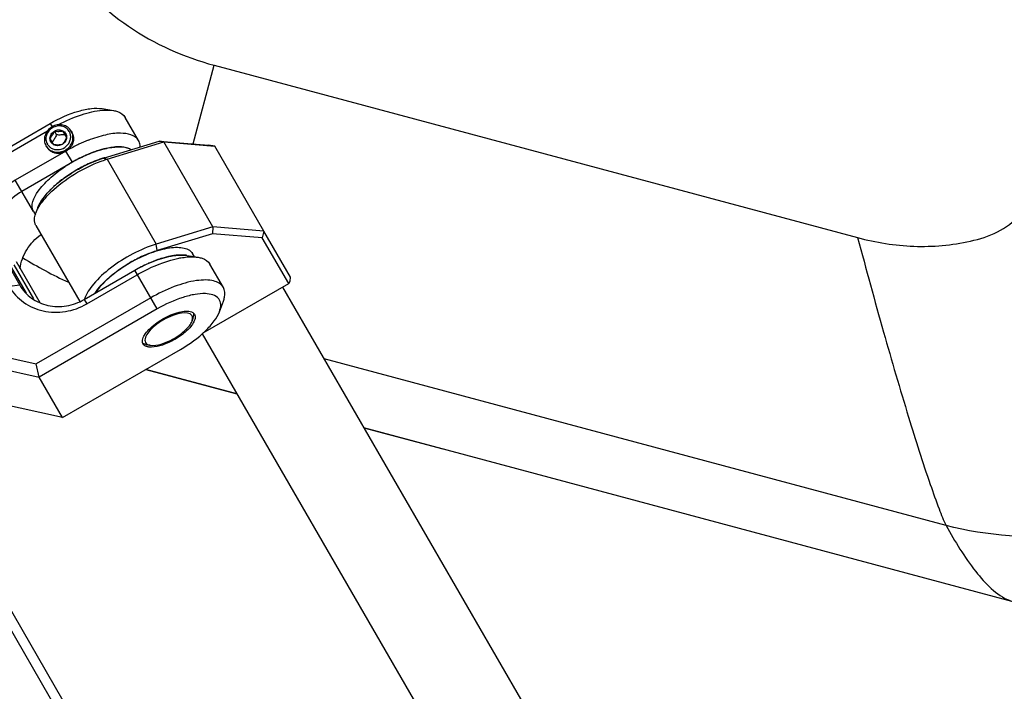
# Model space of a CAD drawing. Header units: millimetres. Extents: x 0 to 2550, y 0 to 1188.
# Tile 48 of 221: x 324.48 to 334.6, y 132.53 to 139.43. Entities that reach past the tile are written whole.
import ezdxf

# ---------------------------------------------------------------- set-up
doc = ezdxf.new("R2010")
doc.units = ezdxf.units.MM
doc.header["$LTSCALE"] = 46.255
for name, color, linetype in [('2ND_ARM_V2_PITCH_ABL679', 7, 'CONTINUOUS'), ('A2200203_ABL639', 7, 'CONTINUOUS'), ('A2300202#AF2_ABL651', 7, 'CONTINUOUS'), ('CSHCS-BR-M4-12_203_PBL783', 7, 'CONTINUOUS'), ('FWSRM-D10-V4-E2-T2_5_PBL782', 7, 'CONTINUOUS'), ('M2000801_PBL685', 7, 'CONTINUOUS'), ('M2000901_PBL757', 7, 'CONTINUOUS'), ('M2200104_PBL767', 7, 'CONTINUOUS'), ('M2300101_PBL711', 7, 'CONTINUOUS'), ('M2300202_PBL759', 7, 'CONTINUOUS'), ('M2300301_PBL802', 7, 'CONTINUOUS'), ('M2300602_PBL760', 7, 'CONTINUOUS'), ('SSHH-ST-M3-5_203_PBL753', 7, 'CONTINUOUS'), ('WFM_0608_06_2_PBL785', 7, 'CONTINUOUS'), ('WFM_0608_06_2_PBL793', 7, 'CONTINUOUS'), ('아래쪽_16_VBL600', 7, 'CONTINUOUS')]:
    doc.layers.add(name, color=color, linetype=linetype)

# ---------------------------------------------------------------- blocks, each defined once
blk = doc.blocks.new('M2200104_PBL767', base_point=(323.047, 132.192))
at = {"layer": 'M2200104_PBL767', "color": 7}
for p, q in [((323.515, 134.883), (325.611, 131.252)), ((323.439, 134.814), (325.534, 131.185)), ((322.58, 129.502), (320.484, 133.133)), ((322.676, 129.535), (320.581, 133.164)), ((325.611, 131.252), (325.534, 131.185)), ((325.534, 131.185), (322.676, 129.535)), ((322.676, 129.535), (322.58, 129.502))]:
    blk.add_line(p, q, dxfattribs=at)
at = {"layer": 'M2200104_PBL767', "color": 2}
for p, q in [((320.741, 132.888), (323.599, 134.538)), ((323.676, 134.604), (323.599, 134.538)), ((320.645, 132.854), (320.741, 132.888))]:
    blk.add_line(p, q, dxfattribs=at)
blk = doc.blocks.new('A2200203_ABL639', base_point=(326.253, 126.997))
at = {"layer": 'M2200104_PBL767'}
blk.add_blockref('M2200104_PBL767', (323.047, 132.192), dxfattribs=at)
blk = doc.blocks.new('M2300202_PBL759', base_point=(325.953, 137.197))
at = {"layer": 'M2300202_PBL759', "color": 7}
for p, q in [((325.347, 138.008), (325.917, 138.182)), ((325.383, 137.996), (325.964, 138.174)), ((325.917, 138.182), (326.426, 138.14)), ((325.964, 138.174), (325.917, 138.182)), ((325.964, 138.174), (326.49, 138.13)), ((326.468, 137.3), (325.964, 138.174)), ((326.49, 138.13), (326.426, 138.14)), ((326.994, 137.257), (326.49, 138.13)), ((324.672, 137.499), (324.651, 137.444)), ((324.652, 137.313), (325.101, 136.534)), ((326.468, 137.3), (325.887, 137.123)), ((326.468, 137.3), (326.467, 137.23)), ((326.994, 137.257), (326.468, 137.3)), ((326.467, 137.23), (325.897, 137.056)), ((326.976, 137.188), (326.467, 137.23)), ((326.994, 137.257), (326.976, 137.188)), ((327.248, 136.718), (326.976, 137.188)), ((327.268, 136.783), (326.994, 137.257)), ((327.263, 136.742), (327.268, 136.783)), ((326.37, 136.211), (327.248, 136.718)), ((327.248, 136.718), (327.263, 136.742))]:
    blk.add_line(p, q, dxfattribs=at)
at = {"layer": 'M2300202_PBL759', "color": 2}
for p, q in [((325.347, 138.008), (325.383, 137.996)), ((325.383, 137.996), (325.887, 137.123)), ((325.897, 137.056), (325.887, 137.123))]:
    blk.add_line(p, q, dxfattribs=at)
at = {"layer": 'M2300202_PBL759', "color": 7}
for centre, radius, start, end in [((325.735, 136.85), 1.199, 107.8875, 108.3756), ((325.722, 136.89), 1.156, 107.0069, 107.89), ((326.352, 135.67), 1.46, 114.1604, 120.0434), ((326.314, 135.752), 1.369, 113.7873, 114.1187), ((326.206, 136.047), 1.054, 107.0042, 107.4382), ((326.352, 135.667), 1.462, 119.968, 125.829), ((326.096, 135.985), 1.053, 132.5647, 133.2292), ((326.299, 135.742), 1.37, 125.8698, 126.2208), ((325.811, 136.25), 0.664, 141.0976, 142.2319)]:
    blk.add_arc(centre, radius, start, end, dxfattribs=at)
for points, knots in [([(324.834, 137.683), (324.909, 137.751), (325.075, 137.869), (325.26, 137.955), (325.357, 137.987)], [0, 0, 0, 0, 0.49906, 1, 1, 1, 1]), ([(325.07, 137.885), (325.093, 137.898), (325.182, 137.947), (325.276, 137.986), (325.347, 138.008)], [0, 0, 0, 0, 0.259278, 1, 1, 1, 1]), ([(324.672, 137.499), (324.684, 137.533), (324.727, 137.603), (324.853, 137.742), (324.978, 137.832), (325.07, 137.885)], [0, 0, 0, 0, 0.192468, 0.431834, 1, 1, 1, 1]), ([(324.675, 137.494), (324.683, 137.51), (324.728, 137.579), (324.786, 137.64), (324.834, 137.683)], [0, 0, 0, 0, 0.218714, 1, 1, 1, 1]), ([(324.652, 137.313), (324.647, 137.322), (324.63, 137.364), (324.639, 137.412), (324.651, 137.444)], [0, 0, 0, 0, 0.221518, 1, 1, 1, 1]), ([(325.887, 137.123), (325.804, 137.097), (325.64, 137.027), (325.422, 136.889), (325.25, 136.734), (325.168, 136.614), (325.15, 136.557)], [0, 0, 0, 0, 0.273632, 0.55739, 0.81013, 1, 1, 1, 1]), ([(325.89, 137.053), (325.879, 137.05), (325.836, 137.036), (325.794, 137.019), (325.762, 137.005)], [0, 0, 0, 0, 0.241747, 1, 1, 1, 1]), ([(325.489, 136.847), (325.48, 136.84), (325.443, 136.813), (325.409, 136.784), (325.384, 136.761)], [0, 0, 0, 0, 0.257262, 1, 1, 1, 1]), ([(325.375, 136.753), (325.367, 136.746), (325.339, 136.718), (325.313, 136.689), (325.294, 136.667)], [0, 0, 0, 0, 0.262688, 1, 1, 1, 1])]:
    blk.add_open_spline(points, degree=3, knots=knots, dxfattribs=at)
for points in [[(324.651, 137.444), (324.658, 137.461), (324.666, 137.478), (324.675, 137.494)], [(325.286, 136.657), (325.277, 136.645), (325.269, 136.633), (325.26, 136.621)]]:
    blk.add_open_spline(points, degree=3, dxfattribs=at)
blk = doc.blocks.new('WFM_0608_06_2_PBL785', base_point=(325.121, 137.773))
at = {"layer": 'WFM_0608_06_2_PBL785', "color": 7}
blk.add_line((324.626, 137.457), (324.646, 137.423), dxfattribs=at)
for centre, radius, start, end in [((325.77, 136.677), 1.487, 116.6649, 120.0126), ((325.67, 136.954), 1.103, 107.4487, 108.4975), ((325.659, 136.99), 1.064, 106.9869, 107.4453), ((325.65, 137.018), 1.035, 106.3141, 106.9879), ((325.809, 136.609), 1.474, 119.9945, 125.815), ((325.769, 136.677), 1.487, 119.9989, 123.3356), ((325.8, 136.627), 1.455, 114.1593, 120.057), ((325.768, 136.697), 1.377, 113.7876, 114.1324), ((325.753, 136.689), 1.377, 125.8825, 126.2164), ((325.55, 136.934), 1.058, 132.5769, 133.2186), ((325.579, 136.902), 1.102, 131.5024, 132.5741), ((325.264, 137.2), 0.668, 141.1032, 142.222), ((324.933, 137.401), 0.278, 158.2319, 159.6075), ((324.944, 137.397), 0.29, 157.6639, 158.2374), ((324.952, 137.394), 0.299, 156.9421, 157.663), ((324.98, 137.382), 0.33, 153.5259, 156.8986)]:
    blk.add_arc(centre, radius, start, end, dxfattribs=at)
for points, knots in [([(325.102, 138.007), (325.154, 138.033), (325.256, 138.076), (325.384, 138.112), (325.478, 138.123), (325.551, 138.123), (325.603, 138.111), (325.629, 138.094)], [0, 0, 0, 0, 0.318099, 0.600508, 0.722583, 0.829892, 1, 1, 1, 1]), ([(325.32, 137.999), (325.311, 137.996), (325.275, 137.984), (325.239, 137.969), (325.212, 137.957)], [0, 0, 0, 0, 0.243684, 1, 1, 1, 1]), ([(324.626, 137.457), (324.59, 137.519), (324.647, 137.637), (324.727, 137.733), (324.792, 137.798), (324.868, 137.861), (324.923, 137.901), (324.952, 137.92)], [0, 0, 0, 0, 0.362075, 0.501036, 0.656099, 0.823811, 1, 1, 1, 1]), ([(324.939, 137.8), (324.931, 137.794), (324.9, 137.771), (324.871, 137.746), (324.849, 137.727)], [0, 0, 0, 0, 0.255845, 1, 1, 1, 1]), ([(324.825, 137.705), (324.818, 137.698), (324.789, 137.671), (324.763, 137.642), (324.744, 137.619)], [0, 0, 0, 0, 0.262724, 1, 1, 1, 1]), ([(324.736, 137.609), (324.731, 137.602), (324.712, 137.577), (324.695, 137.549), (324.685, 137.528)], [0, 0, 0, 0, 0.268644, 1, 1, 1, 1])]:
    blk.add_open_spline(points, degree=3, knots=knots, dxfattribs=at)
blk = doc.blocks.new('WFM_0608_06_2_PBL793', base_point=(325.769, 136.855))
at = {"layer": 'WFM_0608_06_2_PBL793', "color": 7}
for p, q in [((326.279, 136.994), (326.261, 137.026)), ((325.668, 136.854), (325.667, 136.854)), ((325.668, 136.854), (325.667, 136.854))]:
    blk.add_line(p, q, dxfattribs=at)
for centre, radius, start, end in [((326.253, 135.964), 1.059, 106.7827, 107.44), ((326.167, 136.334), 0.678, 98.3362, 98.9054), ((326.164, 136.355), 0.658, 97.7806, 98.3361), ((326.15, 136.681), 0.33, 83.1193, 86.4893), ((326.154, 136.712), 0.299, 82.3486, 83.0759), ((326.155, 136.72), 0.291, 81.769, 82.3477), ((326.157, 136.732), 0.278, 80.3953, 81.7745), ((326.396, 135.595), 1.454, 114.1563, 120.045), ((326.364, 135.665), 1.377, 113.7863, 114.1294)]:
    blk.add_arc(centre, radius, start, end, dxfattribs=at)
for points, knots in [([(325.621, 136.933), (325.688, 136.972), (325.79, 137.021), (325.927, 137.066), (326.02, 137.086), (326.102, 137.093), (326.172, 137.086), (326.227, 137.065), (326.253, 137.04), (326.261, 137.026)], [0, 0, 0, 0, 0.334247, 0.488184, 0.62706, 0.747526, 0.848027, 0.930027, 1, 1, 1, 1]), ([(325.935, 136.974), (325.925, 136.971), (325.882, 136.956), (325.84, 136.939), (325.808, 136.926)], [0, 0, 0, 0, 0.2421, 1, 1, 1, 1]), ([(326.062, 137.004), (326.053, 137.003), (326.014, 136.996), (325.976, 136.986), (325.947, 136.977)], [0, 0, 0, 0, 0.236858, 1, 1, 1, 1]), ([(326.17, 137.011), (326.163, 137.011), (326.131, 137.012), (326.099, 137.009), (326.075, 137.006)], [0, 0, 0, 0, 0.231427, 1, 1, 1, 1]), ([(325.259, 136.619), (325.278, 136.648), (325.324, 136.705), (325.441, 136.817), (325.546, 136.89), (325.621, 136.933)], [0, 0, 0, 0, 0.212291, 0.456056, 1, 1, 1, 1])]:
    blk.add_open_spline(points, degree=3, knots=knots, dxfattribs=at)
blk = doc.blocks.new('M2300301_PBL802', base_point=(330.271, 130.335))
at = {"layer": 'M2300301_PBL802', "color": 7}
for p, q in [((327.184, 136.681), (334.127, 124.674)), ((326.36, 136.203), (333.302, 124.197))]:
    blk.add_line(p, q, dxfattribs=at)
blk = doc.blocks.new('A2300202#AF2_ABL651', base_point=(329.702, 130.432))
at = {"layer": 'M2300202_PBL759'}
blk.add_blockref('M2300202_PBL759', (325.953, 137.197), dxfattribs=at)
at = {"layer": 'M2300301_PBL802'}
blk.add_blockref('M2300301_PBL802', (330.271, 130.335), dxfattribs=at)
at = {"layer": 'WFM_0608_06_2_PBL785'}
blk.add_blockref('WFM_0608_06_2_PBL785', (325.121, 137.773), dxfattribs=at)
at = {"layer": 'WFM_0608_06_2_PBL793'}
blk.add_blockref('WFM_0608_06_2_PBL793', (325.769, 136.855), dxfattribs=at)
blk = doc.blocks.new('M2300101_PBL711', base_point=(325.189, 136.93))
at = {"layer": 'M2300101_PBL711', "color": 7}
for p, q in [((325.332, 138.515), (325.447, 138.496)), ((325.706, 138.187), (325.569, 138.425)), ((323.938, 137.866), (324.797, 138.362)), ((323.964, 137.822), (324.77, 138.287)), ((324.96, 138.079), (324.44, 137.779)), ((325.026, 137.965), (324.506, 137.665)), ((326.203, 137.007), (326.318, 136.988)), ((324.389, 136.869), (324.486, 136.701)), ((326.577, 136.679), (326.439, 136.917)), ((324.32, 136.787), (324.379, 136.686)), ((325.148, 136.554), (325.667, 136.854)), ((325.174, 136.509), (325.693, 136.809)), ((325.831, 136.571), (324.654, 135.892)), ((325.897, 136.457), (324.684, 135.757)), ((326.536, 136.429), (326.577, 136.538)), ((323.937, 136.051), (323.851, 136.2)), ((324.13, 135.518), (323.785, 136.115)), ((323.937, 136.051), (323.89, 135.933)), ((323.937, 136.051), (324.654, 135.892)), ((324.924, 135.342), (326.137, 136.042)), ((323.89, 135.933), (324.684, 135.757)), ((324.684, 135.757), (324.654, 135.892)), ((324.924, 135.342), (324.684, 135.757)), ((324.924, 135.342), (324.13, 135.518))]:
    blk.add_line(p, q, dxfattribs=at)
at = {"layer": 'M2300101_PBL711', "color": 2}
for p, q in [((324.797, 138.362), (324.817, 138.328)), ((325.026, 137.965), (324.96, 138.079)), ((324.626, 137.457), (324.44, 137.779)), ((325.897, 136.457), (325.667, 136.854)), ((324.486, 136.701), (324.379, 136.686)), ((325.148, 136.554), (325.174, 136.509))]:
    blk.add_line(p, q, dxfattribs=at)
at = {"layer": 'M2300101_PBL711', "color": 134}
blk.add_arc((324.918, 138.206), 0.123, 29.2697, 30.3145, dxfattribs=at)
at = {"layer": 'M2300101_PBL711', "color": 7}
for centre, radius, start, end in [((325.754, 136.734), 1.562, 111.2406, 115.0013), ((325.824, 136.583), 1.728, 115.7881, 120.0086), ((325.798, 136.637), 1.668, 114.9686, 115.7795), ((325.61, 137.079), 1.054, 106.7873, 107.4274), ((325.523, 137.459), 0.665, 97.7908, 98.9117), ((325.508, 137.783), 0.339, 84.4634, 86.4675), ((325.55, 137.966), 0.151, 62.1361, 65.835), ((325.556, 137.977), 0.138, 58.5761, 62.1283), ((325.77, 136.677), 1.488, 116.7443, 120.0018), ((325.744, 136.729), 1.43, 114.1394, 116.756), ((325.719, 136.784), 1.37, 113.7956, 114.1251)]:
    blk.add_arc(centre, radius, start, end, dxfattribs=at)
for points, knots in [([(324.797, 138.362), (324.889, 138.416), (325.03, 138.479), (325.214, 138.519), (325.296, 138.521), (325.332, 138.515)], [0, 0, 0, 0, 0.568143, 0.807555, 1, 1, 1, 1]), ([(324.883, 138.351), (324.959, 138.391), (325.106, 138.455), (325.263, 138.493), (325.335, 138.499)], [0, 0, 0, 0, 0.541006, 1, 1, 1, 1]), ([(325.335, 138.499), (325.346, 138.5), (325.383, 138.502), (325.42, 138.5), (325.447, 138.496)], [0, 0, 0, 0, 0.272057, 1, 1, 1, 1]), ([(325.447, 138.496), (325.461, 138.493), (325.507, 138.483), (325.552, 138.454), (325.569, 138.425)], [0, 0, 0, 0, 0.293984, 1, 1, 1, 1]), ([(325.706, 138.187), (325.673, 138.245), (325.529, 138.274), (325.357, 138.246), (325.246, 138.212), (325.188, 138.189)], [0, 0, 0, 0, 0.36919, 0.656013, 1, 1, 1, 1]), ([(325.722, 138.123), (325.722, 138.129), (325.721, 138.151), (325.714, 138.173), (325.706, 138.187)], [0, 0, 0, 0, 0.264476, 1, 1, 1, 1]), ([(325.294, 138.085), (325.284, 138.082), (325.24, 138.068), (325.198, 138.051), (325.166, 138.037)], [0, 0, 0, 0, 0.242019, 1, 1, 1, 1]), ([(325.42, 138.115), (325.411, 138.114), (325.372, 138.107), (325.334, 138.097), (325.305, 138.089)], [0, 0, 0, 0, 0.236878, 1, 1, 1, 1]), ([(325.529, 138.122), (325.521, 138.122), (325.489, 138.123), (325.457, 138.121), (325.433, 138.117)], [0, 0, 0, 0, 0.231442, 1, 1, 1, 1]), ([(325.612, 138.103), (325.607, 138.106), (325.584, 138.114), (325.559, 138.119), (325.541, 138.121)], [0, 0, 0, 0, 0.228442, 1, 1, 1, 1]), ([(324.44, 137.779), (324.379, 137.744), (324.267, 137.653), (324.192, 137.53), (324.167, 137.465)], [0, 0, 0, 0, 0.504769, 1, 1, 1, 1]), ([(324.506, 137.665), (324.441, 137.628), (324.327, 137.526), (324.266, 137.386), (324.253, 137.314)], [0, 0, 0, 0, 0.507226, 1, 1, 1, 1]), ([(324.489, 136.87), (324.497, 136.939), (324.546, 137.076), (324.645, 137.181), (324.704, 137.222)], [0, 0, 0, 0, 0.492174, 1, 1, 1, 1]), ([(324.351, 137.153), (324.353, 137.152), (324.365, 137.147), (324.373, 137.137), (324.377, 137.129)], [0, 0, 0, 0, 0.210755, 1, 1, 1, 1]), ([(324.377, 137.129), (324.379, 137.125), (324.388, 137.107), (324.394, 137.088), (324.397, 137.073)], [0, 0, 0, 0, 0.210698, 1, 1, 1, 1]), ([(325.667, 136.854), (325.733, 136.892), (325.863, 136.955), (326.001, 136.995), (326.067, 137.005)], [0, 0, 0, 0, 0.532896, 1, 1, 1, 1]), ([(325.693, 136.809), (325.729, 136.83), (325.863, 136.901), (326.008, 136.956), (326.118, 136.978)], [0, 0, 0, 0, 0.267023, 1, 1, 1, 1]), ([(326.114, 137.01), (326.122, 137.011), (326.151, 137.012), (326.181, 137.01), (326.203, 137.007)], [0, 0, 0, 0, 0.270815, 1, 1, 1, 1]), ([(326.118, 136.978), (326.126, 136.98), (326.155, 136.985), (326.184, 136.989), (326.206, 136.991)], [0, 0, 0, 0, 0.261307, 1, 1, 1, 1]), ([(326.206, 136.991), (326.216, 136.992), (326.253, 136.994), (326.291, 136.992), (326.318, 136.988)], [0, 0, 0, 0, 0.272057, 1, 1, 1, 1]), ([(326.318, 136.988), (326.331, 136.985), (326.378, 136.975), (326.423, 136.946), (326.439, 136.917)], [0, 0, 0, 0, 0.293984, 1, 1, 1, 1]), ([(324.379, 136.686), (324.415, 136.623), (324.516, 136.512), (324.725, 136.422), (324.958, 136.417), (325.106, 136.47), (325.174, 136.509)], [0, 0, 0, 0, 0.239879, 0.485783, 0.74001, 1, 1, 1, 1]), ([(324.486, 136.701), (324.516, 136.649), (324.6, 136.556), (324.774, 136.481), (324.968, 136.477), (325.092, 136.522), (325.148, 136.554)], [0, 0, 0, 0, 0.239879, 0.485783, 0.74001, 1, 1, 1, 1]), ([(326.577, 136.679), (326.557, 136.713), (326.49, 136.749), (326.392, 136.757), (326.254, 136.746), (326.06, 136.689), (325.908, 136.616), (325.831, 136.571)], [0, 0, 0, 0, 0.149385, 0.250234, 0.371121, 0.66453, 1, 1, 1, 1]), ([(326.577, 136.538), (326.582, 136.551), (326.596, 136.596), (326.594, 136.65), (326.577, 136.679)], [0, 0, 0, 0, 0.293984, 1, 1, 1, 1]), ([(326.536, 136.429), (326.545, 136.452), (326.557, 136.498), (326.524, 136.594), (326.403, 136.621), (326.28, 136.608), (326.108, 136.565), (325.981, 136.506), (325.897, 136.457)], [0, 0, 0, 0, 0.09278, 0.168663, 0.349279, 0.481225, 0.638566, 1, 1, 1, 1]), ([(325.746, 136.137), (325.749, 136.155), (325.768, 136.195), (325.834, 136.274), (325.903, 136.325), (325.956, 136.355)], [0, 0, 0, 0, 0.178512, 0.414058, 1, 1, 1, 1]), ([(325.956, 136.355), (326.008, 136.385), (326.086, 136.42), (326.188, 136.437), (326.232, 136.434), (326.249, 136.427)], [0, 0, 0, 0, 0.585942, 0.821488, 1, 1, 1, 1]), ([(326.137, 136.042), (326.229, 136.095), (326.354, 136.185), (326.481, 136.324), (326.524, 136.395), (326.536, 136.429)], [0, 0, 0, 0, 0.568143, 0.807555, 1, 1, 1, 1]), ([(326.274, 136.326), (326.257, 136.29), (326.195, 136.221), (326.121, 136.169), (326.078, 136.144)], [0, 0, 0, 0, 0.441622, 1, 1, 1, 1]), ([(326.078, 136.144), (326.037, 136.121), (325.96, 136.085), (325.877, 136.065), (325.839, 136.064)], [0, 0, 0, 0, 0.548717, 1, 1, 1, 1])]:
    blk.add_open_spline(points, degree=3, knots=knots, dxfattribs=at)
at = {"layer": 'M2300101_PBL711', "color": 134}
for points, knots in [([(324.96, 138.079), (324.97, 138.085), (324.989, 138.099), (325.014, 138.126), (325.031, 138.155), (325.041, 138.188), (325.042, 138.22), (325.035, 138.247), (325.028, 138.262), (325.025, 138.266)], [0, 0, 0, 0, 0.154429, 0.308858, 0.463287, 0.617716, 0.772145, 0.926574, 1, 1, 1, 1]), ([(324.761, 138.123), (324.763, 138.122), (324.765, 138.118), (324.769, 138.113), (324.771, 138.11), (324.773, 138.107), (324.775, 138.105), (324.776, 138.103), (324.777, 138.102), (324.777, 138.102), (324.778, 138.101), (324.779, 138.1), (324.78, 138.099), (324.783, 138.096), (324.787, 138.093), (324.791, 138.089), (324.794, 138.086), (324.796, 138.085), (324.797, 138.084), (324.797, 138.084), (324.798, 138.083), (324.799, 138.083), (324.801, 138.082), (324.804, 138.08), (324.809, 138.077), (324.814, 138.074), (324.818, 138.072), (324.819, 138.071), (324.82, 138.07), (324.821, 138.07), (324.822, 138.07), (324.823, 138.069), (324.825, 138.069), (324.829, 138.067), (324.835, 138.066), (324.84, 138.064), (324.844, 138.062), (324.846, 138.062), (324.847, 138.061), (324.848, 138.061), (324.849, 138.061), (324.85, 138.061), (324.852, 138.061), (324.856, 138.06), (324.862, 138.059), (324.868, 138.059), (324.872, 138.058), (324.874, 138.058), (324.875, 138.058), (324.876, 138.058), (324.877, 138.058), (324.878, 138.058), (324.88, 138.058), (324.885, 138.058), (324.89, 138.059), (324.896, 138.059), (324.901, 138.059), (324.903, 138.06), (324.904, 138.06), (324.905, 138.06), (324.906, 138.06), (324.907, 138.06), (324.909, 138.061), (324.913, 138.062), (324.919, 138.063), (324.925, 138.065), (324.929, 138.066), (324.931, 138.066), (324.932, 138.067), (324.933, 138.067), (324.934, 138.067), (324.935, 138.068), (324.937, 138.069), (324.94, 138.07), (324.943, 138.072), (324.948, 138.074), (324.953, 138.076), (324.958, 138.078), (324.96, 138.079)], [0, 0, 0, 0, 0.03125, 0.0625, 0.078125, 0.09375, 0.109375, 0.117188, 0.121094, 0.125, 0.128906, 0.132812, 0.140625, 0.15625, 0.1875, 0.21875, 0.234375, 0.242188, 0.246094, 0.25, 0.253906, 0.257812, 0.265625, 0.28125, 0.3125, 0.34375, 0.359375, 0.367188, 0.371094, 0.375, 0.378906, 0.382812, 0.390625, 0.40625, 0.4375, 0.46875, 0.484375, 0.492188, 0.496094, 0.5, 0.503906, 0.507812, 0.515625, 0.53125, 0.5625, 0.59375, 0.609375, 0.617188, 0.621094, 0.625, 0.628906, 0.632812, 0.640625, 0.65625, 0.6875, 0.71875, 0.734375, 0.742188, 0.746094, 0.75, 0.753906, 0.757812, 0.765625, 0.78125, 0.8125, 0.84375, 0.859375, 0.867188, 0.871094, 0.875, 0.878906, 0.882812, 0.890625, 0.90625, 0.921875, 0.9375, 0.96875, 1, 1, 1, 1])]:
    blk.add_open_spline(points, degree=3, knots=knots, dxfattribs=at)
at = {"layer": 'M2300101_PBL711', "color": 7}
for points in [[(326.067, 137.005), (326.083, 137.007), (326.098, 137.009), (326.114, 137.01)], [(326.249, 136.427), (326.254, 136.425), (326.259, 136.423), (326.263, 136.42)], [(326.263, 136.42), (326.266, 136.418), (326.269, 136.416), (326.271, 136.413)], [(326.271, 136.413), (326.275, 136.41), (326.278, 136.406), (326.281, 136.402)], [(326.286, 136.358), (326.284, 136.347), (326.279, 136.336), (326.274, 136.326)], [(326.281, 136.402), (326.286, 136.392), (326.288, 136.379), (326.287, 136.368)], [(326.287, 136.368), (326.287, 136.364), (326.287, 136.361), (326.286, 136.358)], [(325.746, 136.121), (325.745, 136.126), (325.746, 136.132), (325.746, 136.137)], [(325.747, 136.111), (325.746, 136.114), (325.746, 136.117), (325.746, 136.121)], [(325.752, 136.097), (325.75, 136.101), (325.748, 136.106), (325.747, 136.111)], [(325.779, 136.074), (325.768, 136.079), (325.758, 136.087), (325.752, 136.097)], [(325.788, 136.07), (325.785, 136.071), (325.782, 136.073), (325.779, 136.074)], [(325.822, 136.064), (325.81, 136.065), (325.799, 136.067), (325.788, 136.07)], [(325.839, 136.064), (325.833, 136.064), (325.827, 136.064), (325.822, 136.064)]]:
    blk.add_open_spline(points, degree=3, dxfattribs=at)
blk = doc.blocks.new('SSHH-ST-M3-5_203_PBL753', base_point=(324.885, 138.209))
at = {"layer": 'SSHH-ST-M3-5_203_PBL753', "color": 7}
for p, q in [((324.842, 138.284), (324.864, 138.245)), ((324.926, 138.288), (324.966, 138.219)), ((325.015, 138.284), (325.024, 138.268)), ((324.836, 138.144), (324.796, 138.213)), ((324.819, 138.174), (324.819, 138.173)), ((324.819, 138.174), (324.819, 138.173)), ((324.949, 138.248), (324.949, 138.248)), ((324.949, 138.248), (324.949, 138.248)), ((324.755, 138.134), (324.761, 138.123))]:
    blk.add_line(p, q, dxfattribs=at)
for centre, radius, start, end in [((324.892, 138.196), 0.142, 119.9534, 120.1279), ((324.899, 138.226), 0.11, 20.1557, 29.9838), ((324.898, 138.226), 0.11, 16.8019, 20.1512), ((324.897, 138.225), 0.111, 12.1667, 16.7991), ((324.864, 138.206), 0.11, 210.0159, 219.7809), ((324.864, 138.206), 0.11, 219.7831, 220.9329), ((324.866, 138.207), 0.112, 221.0007, 234.946)]:
    blk.add_arc(centre, radius, start, end, dxfattribs=at)
for points, knots in [([(324.817, 138.328), (324.8, 138.318), (324.77, 138.293), (324.746, 138.25), (324.738, 138.213), (324.738, 138.176), (324.746, 138.149), (324.755, 138.134)], [0, 0, 0, 0, 0.259643, 0.513568, 0.638005, 0.760442, 1, 1, 1, 1]), ([(324.821, 138.319), (324.807, 138.31), (324.781, 138.288), (324.757, 138.244), (324.751, 138.195), (324.761, 138.164), (324.769, 138.151)], [0, 0, 0, 0, 0.259971, 0.514204, 0.760124, 1, 1, 1, 1]), ([(324.796, 138.213), (324.797, 138.227), (324.807, 138.256), (324.829, 138.277), (324.842, 138.284)], [0, 0, 0, 0, 0.490925, 1, 1, 1, 1]), ([(324.796, 138.213), (324.806, 138.222), (324.823, 138.245), (324.836, 138.271), (324.842, 138.284)], [0, 0, 0, 0, 0.474642, 1, 1, 1, 1]), ([(325.015, 138.284), (325.006, 138.299), (324.987, 138.32), (324.955, 138.338), (324.919, 138.35), (324.87, 138.351), (324.833, 138.338), (324.817, 138.328)], [0, 0, 0, 0, 0.239558, 0.361995, 0.486432, 0.740357, 1, 1, 1, 1]), ([(324.994, 138.281), (324.986, 138.294), (324.964, 138.318), (324.919, 138.338), (324.869, 138.339), (324.836, 138.327), (324.822, 138.319)], [0, 0, 0, 0, 0.239864, 0.485786, 0.740029, 1, 1, 1, 1]), ([(324.842, 138.284), (324.854, 138.292), (324.884, 138.301), (324.914, 138.294), (324.926, 138.288)], [0, 0, 0, 0, 0.509075, 1, 1, 1, 1]), ([(324.842, 138.284), (324.856, 138.283), (324.885, 138.28), (324.913, 138.284), (324.926, 138.288)], [0, 0, 0, 0, 0.52532, 1, 1, 1, 1]), ([(324.926, 138.288), (324.933, 138.284), (324.944, 138.276), (324.953, 138.265), (324.956, 138.259)], [0, 0, 0, 0, 0.503034, 1, 1, 1, 1]), ([(324.954, 138.09), (324.971, 138.099), (325.001, 138.125), (325.025, 138.168), (325.032, 138.205), (325.033, 138.241), (325.024, 138.268), (325.015, 138.284)], [0, 0, 0, 0, 0.259643, 0.513568, 0.638005, 0.760442, 1, 1, 1, 1]), ([(324.806, 138.172), (324.803, 138.178), (324.798, 138.192), (324.796, 138.206), (324.796, 138.213)], [0, 0, 0, 0, 0.496966, 1, 1, 1, 1]), ([(324.801, 138.115), (324.811, 138.108), (324.834, 138.097), (324.886, 138.09), (324.951, 138.11), (324.996, 138.162), (325.01, 138.211), (325.009, 138.237), (325.006, 138.249)], [0, 0, 0, 0, 0.121868, 0.246982, 0.501853, 0.755347, 0.87921, 1, 1, 1, 1]), ([(324.836, 138.144), (324.83, 138.147), (324.818, 138.155), (324.81, 138.166), (324.806, 138.172)], [0, 0, 0, 0, 0.503034, 1, 1, 1, 1]), ([(324.864, 138.245), (324.858, 138.232), (324.844, 138.207), (324.828, 138.184), (324.819, 138.174)], [0, 0, 0, 0, 0.514578, 1, 1, 1, 1]), ([(324.949, 138.248), (324.935, 138.246), (324.907, 138.244), (324.879, 138.244), (324.864, 138.245)], [0, 0, 0, 0, 0.485424, 1, 1, 1, 1]), ([(324.966, 138.219), (324.96, 138.205), (324.948, 138.179), (324.93, 138.157), (324.921, 138.147)], [0, 0, 0, 0, 0.52532, 1, 1, 1, 1]), ([(324.966, 138.219), (324.966, 138.205), (324.956, 138.175), (324.934, 138.154), (324.921, 138.147)], [0, 0, 0, 0, 0.490925, 1, 1, 1, 1]), ([(324.956, 138.259), (324.96, 138.253), (324.965, 138.24), (324.966, 138.226), (324.966, 138.219)], [0, 0, 0, 0, 0.496966, 1, 1, 1, 1]), ([(324.755, 138.134), (324.764, 138.118), (324.783, 138.097), (324.815, 138.079), (324.851, 138.068), (324.9, 138.067), (324.937, 138.08), (324.954, 138.09)], [0, 0, 0, 0, 0.239558, 0.361995, 0.486432, 0.740357, 1, 1, 1, 1]), ([(324.921, 138.147), (324.908, 138.144), (324.879, 138.14), (324.851, 138.142), (324.836, 138.144)], [0, 0, 0, 0, 0.474642, 1, 1, 1, 1]), ([(324.921, 138.147), (324.908, 138.14), (324.879, 138.131), (324.849, 138.137), (324.836, 138.144)], [0, 0, 0, 0, 0.509075, 1, 1, 1, 1])]:
    blk.add_open_spline(points, degree=3, knots=knots, dxfattribs=at)
blk = doc.blocks.new('M2300602_PBL760', base_point=(326.01, 136.249))
at = {"layer": 'M2300602_PBL760', "color": 7}
for p, q in [((326.255, 136.332), (326.267, 136.364)), ((325.826, 136.084), (325.792, 136.09))]:
    blk.add_line(p, q, dxfattribs=at)
for points, knots in [([(326.255, 136.387), (326.236, 136.419), (326.146, 136.42), (326.053, 136.391), (325.992, 136.362), (325.962, 136.345)], [0, 0, 0, 0, 0.361328, 0.659334, 1, 1, 1, 1]), ([(326.255, 136.332), (326.256, 136.334), (326.259, 136.345), (326.261, 136.357), (326.261, 136.365)], [0, 0, 0, 0, 0.275292, 1, 1, 1, 1]), ([(326.267, 136.364), (326.268, 136.368), (326.272, 136.38), (326.274, 136.393), (326.274, 136.403)], [0, 0, 0, 0, 0.276261, 1, 1, 1, 1]), ([(325.962, 136.345), (325.931, 136.327), (325.875, 136.288), (325.804, 136.222), (325.76, 136.144), (325.778, 136.112)], [0, 0, 0, 0, 0.340666, 0.638672, 1, 1, 1, 1]), ([(325.826, 136.084), (325.863, 136.078), (325.951, 136.095), (326.074, 136.15), (326.184, 136.229), (326.242, 136.297), (326.255, 136.332)], [0, 0, 0, 0, 0.215231, 0.5, 0.784769, 1, 1, 1, 1]), ([(325.755, 136.103), (325.758, 136.102), (325.769, 136.095), (325.782, 136.092), (325.792, 136.09)], [0, 0, 0, 0, 0.226946, 1, 1, 1, 1]), ([(325.794, 136.096), (325.801, 136.091), (325.812, 136.087), (325.823, 136.085), (325.826, 136.084)], [0, 0, 0, 0, 0.724708, 1, 1, 1, 1])]:
    blk.add_open_spline(points, degree=3, knots=knots, dxfattribs=at)
for points in [[(326.261, 136.365), (326.26, 136.373), (326.259, 136.38), (326.255, 136.387)], [(326.274, 136.403), (326.273, 136.406), (326.273, 136.41), (326.272, 136.413)], [(325.747, 136.11), (325.749, 136.108), (325.752, 136.105), (325.755, 136.103)], [(325.778, 136.112), (325.782, 136.105), (325.788, 136.1), (325.794, 136.096)]]:
    blk.add_open_spline(points, degree=3, dxfattribs=at)
blk = doc.blocks.new('FWSRM-D10-V4-E2-T2_5_PBL782', base_point=(324.512, 136.735))
at = {"layer": 'FWSRM-D10-V4-E2-T2_5_PBL782', "color": 7}
for p, q in [((324.399, 136.881), (324.551, 136.618)), ((324.423, 136.909), (324.625, 136.56))]:
    blk.add_line(p, q, dxfattribs=at)
blk = doc.blocks.new('CSHCS-BR-M4-12_203_PBL783', base_point=(324.57, 136.734))
at = {"layer": 'CSHCS-BR-M4-12_203_PBL783', "color": 7}
blk.add_line((324.449, 136.945), (324.692, 136.524), dxfattribs=at)
blk = doc.blocks.new('2ND_ARM_V2_PITCH_ABL679', base_point=(321.918, 134.902))
at = {"layer": 'CSHCS-BR-M4-12_203_PBL783'}
blk.add_blockref('CSHCS-BR-M4-12_203_PBL783', (324.57, 136.734), dxfattribs=at)
at = {"layer": 'FWSRM-D10-V4-E2-T2_5_PBL782'}
blk.add_blockref('FWSRM-D10-V4-E2-T2_5_PBL782', (324.512, 136.735), dxfattribs=at)
at = {"layer": 'M2300101_PBL711'}
blk.add_blockref('M2300101_PBL711', (325.189, 136.93), dxfattribs=at)
at = {"layer": 'M2300602_PBL760'}
blk.add_blockref('M2300602_PBL760', (326.01, 136.249), dxfattribs=at)
at = {"layer": 'SSHH-ST-M3-5_203_PBL753'}
blk.add_blockref('SSHH-ST-M3-5_203_PBL753', (324.885, 138.209), dxfattribs=at)
blk = doc.blocks.new('M2000801_PBL685', base_point=(323.078, 136.037))
at = {"layer": 'M2000801_PBL685', "color": 7}
for p, q in [((325.781, 135.836), (326.717, 135.585)), ((328.02, 135.236), (328.832, 135.019))]:
    blk.add_line(p, q, dxfattribs=at)
blk = doc.blocks.new('M2000901_PBL757', base_point=(332.594, 141.105))
at = {"layer": 'M2000901_PBL757', "color": 2}
for p, q in [((326.267, 138.154), (326.484, 138.961)), ((326.484, 138.961), (333.093, 137.19)), ((334.003, 134.231), (327.611, 135.944))]:
    blk.add_line(p, q, dxfattribs=at)
at = {"layer": 'M2000901_PBL757', "color": 7}
for p, q in [((326.717, 135.585), (325.781, 135.836)), ((337.896, 132.59), (328.02, 135.236))]:
    blk.add_line(p, q, dxfattribs=at)
at = {"layer": 'M2000901_PBL757', "color": 2}
blk.add_arc((327.052, 141.126), 4.857, 238.539, 244.8081, dxfattribs=at)
for points, knots in [([(324.716, 141.88), (324.58, 141.59), (324.492, 141.084), (324.66, 140.456), (324.987, 139.895), (325.568, 139.311), (326.172, 139.044), (326.484, 138.961)], [0, 0, 0, 0, 0.248361, 0.373777, 0.499311, 0.749602, 1, 1, 1, 1]), ([(333.093, 137.19), (333.281, 137.14), (333.67, 137.077), (334.159, 137.12), (334.536, 137.232), (334.85, 137.471), (334.958, 137.773), (334.958, 137.964)], [0, 0, 0, 0, 0.25142, 0.502775, 0.628336, 0.753682, 1, 1, 1, 1]), ([(333.093, 137.19), (333.18, 136.866), (333.348, 136.249), (333.596, 135.403), (333.786, 134.796), (333.92, 134.428), (333.973, 134.285), (334.003, 134.231)], [0, 0, 0, 0, 0.324835, 0.619246, 0.853734, 0.940166, 1, 1, 1, 1]), ([(337.822, 136.725), (337.822, 136.506), (337.759, 136.066), (337.514, 135.449), (337.104, 134.923), (336.565, 134.534), (335.959, 134.269), (335.101, 134.072), (334.426, 134.123), (334.003, 134.231)], [0, 0, 0, 0, 0.125127, 0.250167, 0.375162, 0.500216, 0.625437, 0.75064, 1, 1, 1, 1]), ([(334.003, 134.231), (334.093, 134.067), (334.269, 133.781), (334.515, 133.515), (334.659, 133.46)], [0, 0, 0, 0, 0.547362, 1, 1, 1, 1])]:
    blk.add_open_spline(points, degree=3, knots=knots, dxfattribs=at)
blk = doc.blocks.new('아래쪽_16_VBL600', base_point=(318.483, 140.098))
at = {"layer": '2ND_ARM_V2_PITCH_ABL679'}
blk.add_blockref('2ND_ARM_V2_PITCH_ABL679', (321.918, 134.902), dxfattribs=at)
at = {"layer": 'A2200203_ABL639'}
blk.add_blockref('A2200203_ABL639', (326.253, 126.997), dxfattribs=at)
at = {"layer": 'A2300202#AF2_ABL651'}
blk.add_blockref('A2300202#AF2_ABL651', (329.702, 130.432), dxfattribs=at)
at = {"layer": 'M2000801_PBL685'}
blk.add_blockref('M2000801_PBL685', (323.078, 136.037), dxfattribs=at)
at = {"layer": 'M2000901_PBL757'}
blk.add_blockref('M2000901_PBL757', (332.594, 141.105), dxfattribs=at)

msp = doc.modelspace()

# ---------------------------------------------------------------- block references
at = {"layer": '아래쪽_16_VBL600'}
msp.add_blockref('아래쪽_16_VBL600', (318.4829, 140.098), dxfattribs=at)

doc.saveas('drawing.dxf')
